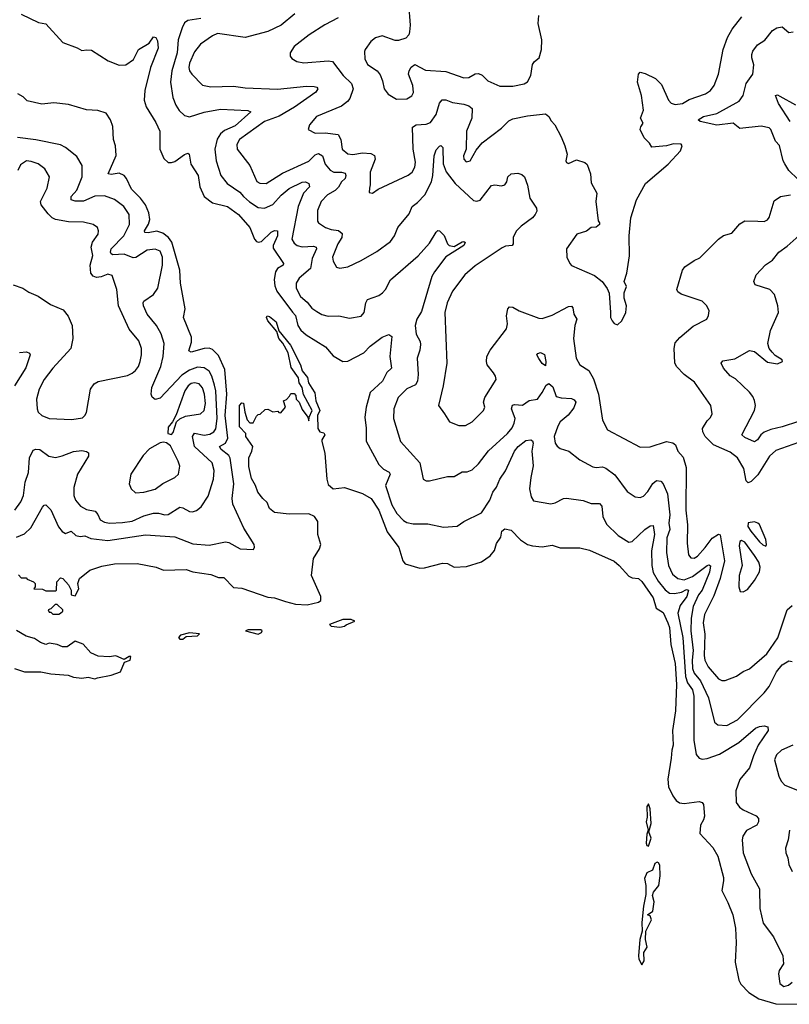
# Model space of a CAD drawing. Extents: x 1493970 to 1595317, y 729910 to 844791.
# Tile 6 of 256: x 1512785 to 1517498, y 764258 to 770288. Entities that reach past the tile are written whole.
import ezdxf

# ---------------------------------------------------------------- set-up
doc = ezdxf.new("R2010")
doc.units = 0

msp = doc.modelspace()

# ---------------------------------------------------------------- linework, layer by layer
at = {"layer": '0CON10XD'}
for points in [[(1515166.7, 770385), (1515175.6, 770255), (1515172, 770215), (1515168, 770195), (1515150, 770175), (1515105, 770160.8), (1515085, 770160), (1515005, 770188.6), (1514965, 770177.5), (1514936.2, 770155), (1514900, 770105), (1514895.8, 770094.2), (1514899.1, 770049.1), (1514915, 770014.2), (1514975, 769976), (1514991.7, 769951.7), (1515007.5, 769915), (1515018, 769865), (1515041.7, 769831.7), (1515092.1, 769802.1)], [(1512795, 770322.9), (1512900.8, 770270.8), (1512945, 770263.1), (1513049.3, 770149.3), (1513136.6, 770116.6), (1513165, 770098.8), (1513195.9, 770104.1), (1513225, 770100.8), (1513326.7, 770036.7), (1513395, 770010), (1513435, 770011.1), (1513481.4, 770045), (1513512.9, 770105), (1513577.5, 770145), (1513605, 770182.5), (1513619.3, 770179.3), (1513628.3, 770158.3), (1513634.2, 770115), (1513585.7, 769995), (1513552, 769855), (1513548, 769795), (1513559.4, 769755), (1513619.8, 769659.8), (1513642.9, 769605), (1513644.4, 769495.6)], [(1513895, 770296.6), (1513815, 770283.5), (1513795, 770268.6), (1513779.5, 770239.5), (1513755.3, 770165), (1513748.7, 770085), (1513716.3, 769975), (1513708.7, 769905), (1513722.9, 769812.9), (1513741.5, 769765), (1513762.2, 769732.2), (1513795, 769702.2), (1513825, 769692.7), (1513915, 769722.8), (1514015, 769739.6), (1514181.7, 769731.7), (1514200, 769725), (1514105, 769638.4), (1514040.4, 769609.6), (1514015, 769590.4), (1513994, 769556), (1513979.7, 769495), (1513988.9, 769425), (1514016.9, 769335), (1514055, 769284.6), (1514132.7, 769232.7), (1514155.4, 769205), (1514191.9, 769171.9), (1514245, 769137.5), (1514285, 769134.6), (1514335, 769157.2), (1514385.8, 769214.2), (1514435.5, 769255), (1514515, 769292.5), (1514535.4, 769295.4), (1514556.2, 769285), (1514560, 769265), (1514523.9, 769226.1), (1514490, 769145), (1514450.7, 768945), (1514465, 768918.9), (1514485, 768905.4), (1514515, 768898.2), (1514585, 768900.9), (1514600.6, 768895), (1514603.1, 768885), (1514576.2, 768825), (1514566.5, 768765), (1514496.8, 768705), (1514478.9, 768675), (1514478.5, 768645), (1514505, 768592.5), (1514545, 768558.2), (1514575, 768522.5), (1514605, 768500.5), (1514635, 768483.6), (1514675, 768471.8), (1514740, 768475), (1514805, 768459.4), (1514876.8, 768473.2), (1514894.3, 768495.7), (1514904.3, 768555), (1514914.2, 768575), (1514985, 768599.5), (1515006.9, 768615), (1515025.5, 768635), (1515055.5, 768695), (1515225, 768841.9), (1515295, 768920.6), (1515335, 768986.7), (1515345, 768996.7), (1515355, 768996.2), (1515385, 768966.2), (1515404.3, 768915), (1515414.6, 768904.6), (1515445, 768900), (1515495, 768928.6), (1515505, 768930), (1515513, 768923), (1515504, 768905), (1515394.3, 768835.7), (1515326.2, 768745), (1515309.6, 768715), (1515245, 768502), (1515216.9, 768455), (1515207.5, 768415), (1515213, 768363), (1515236.6, 768316.6), (1515239.1, 768299.1), (1515235.7, 768264.3), (1515218.9, 768215), (1515225.3, 768115), (1515220.6, 768075), (1515208.6, 768051.4), (1515155, 768028.5), (1515103.1, 767975), (1515075.6, 767905), (1515074.6, 767845), (1515116.7, 767705), (1515235.7, 767575), (1515256.7, 767475), (1515275, 767463.8), (1515294, 767464), (1515405, 767490), (1515445, 767490), (1515495, 767518.6), (1515525, 767518.6), (1515555, 767531.4), (1515595, 767568.6), (1515655, 767647.8), (1515772.1, 767755), (1515800.7, 767789.3)], [(1514470.6, 770325), (1514386.4, 770255), (1514305, 770217.1), (1514165, 770179.6), (1513996.9, 770203.1), (1513965, 770190), (1513892.4, 770137.6), (1513855, 770090.6), (1513825, 770022), (1513820.9, 769995), (1513825.4, 769975.4), (1513839.4, 769955), (1513905, 769888.1), (1513955, 769878.1), (1514095, 769881.5), (1514165, 769870.4), (1514363.1, 769863.1), (1514541.7, 769881.7), (1514588.7, 769878.7), (1514604.2, 769874.2), (1514611.2, 769865), (1514598.6, 769845), (1514467.7, 769752.3), (1514375, 769697.1), (1514285, 769664.1), (1514131.5, 769555), (1514115.4, 769525), (1514116.5, 769495), (1514193.6, 769395), (1514238.3, 769298.3), (1514255, 769287.8), (1514295, 769285.6), (1514395, 769348.8), (1514555, 769421.7), (1514595, 769460), (1514615, 769469.7), (1514638.9, 769455), (1514655, 769402.9), (1514686, 769366), (1514708.8, 769355), (1514755, 769354.7), (1514778.1, 769348.1), (1514783.2, 769335), (1514778.2, 769315), (1514755.3, 769295), (1514737, 769263), (1514716.8, 769243.2), (1514670, 769215), (1514630.6, 769175), (1514609.8, 769120.2), (1514608.8, 769055), (1514615, 769044.5), (1514657.5, 769015), (1514692.5, 769002.5), (1514736.7, 768996.7), (1514759.4, 768979.4), (1514758.2, 768955), (1514733.2, 768915), (1514701.2, 768835), (1514705, 768808.8), (1514725, 768773.3), (1514745, 768766), (1514794.2, 768775.8), (1514876.4, 768813.6), (1514971.7, 768868.3), (1515055, 768929.2), (1515081.1, 768965), (1515101.4, 769015), (1515170.2, 769099.8), (1515188.9, 769145), (1515221.7, 769168.3), (1515265.4, 769215), (1515307.3, 769295), (1515315.2, 769335), (1515322.3, 769455), (1515335, 769492), (1515355, 769514.4), (1515365, 769517.1), (1515377.1, 769505), (1515379.3, 769405), (1515397.3, 769357.3), (1515452.2, 769285), (1515565, 769181.4), (1515585, 769177.5), (1515605, 769184), (1515675, 769272), (1515695, 769276), (1515735, 769270.8), (1515755, 769278), (1515768.6, 769295), (1515775, 769326.7), (1515795, 769344), (1515835, 769348.8), (1515861.1, 769341.1), (1515875.4, 769325.4), (1515894.6, 769274.6), (1515910, 769195), (1515950.8, 769135), (1515951.2, 769115), (1515942.5, 769095), (1515925.7, 769075), (1515855, 769024.5), (1515825, 768993.1), (1515807.1, 768955), (1515806.9, 768915), (1515801.2, 768905), (1515759.4, 768900.6), (1515739.1, 768890.9), (1515575, 768781.9), (1515510.6, 768725), (1515435.6, 768625), (1515403.8, 768555), (1515389.2, 768495), (1515400.5, 768185), (1515378.9, 768045), (1515350, 767925), (1515386.2, 767875), (1515417.5, 767825), (1515473.6, 767803.6), (1515515, 767803.1), (1515555.4, 767824.6), (1515625.8, 767895), (1515632.5, 767915), (1515625.8, 767945.8), (1515633.3, 767975), (1515702.5, 768085), (1515699.2, 768105), (1515687.1, 768125), (1515648.1, 768175), (1515643.3, 768195), (1515646.5, 768225), (1515665.4, 768264.6), (1515766.7, 768395), (1515772.5, 768425), (1515766.5, 768475), (1515775, 768516.7), (1515785, 768529.4), (1515805, 768527.8), (1515843.8, 768505), (1515965, 768459.4), (1515985, 768457.8), (1516045, 768477.8), (1516145, 768532.3), (1516165, 768533.1), (1516173, 768523), (1516178.9, 768485), (1516196.6, 768455), (1516184.6, 768415), (1516177.3, 768335), (1516193.3, 768215)], [(1514735, 770300), (1514652.8, 770257.2), (1514558, 770195), (1514466.6, 770123.4), (1514442.5, 770085), (1514442.5, 770065), (1514450.7, 770050.7), (1514482.7, 770032.7), (1514524.5, 770024.5), (1514675, 770036.9), (1514701.5, 770031.5), (1514766.4, 769946.4), (1514817.5, 769897.5), (1514827.5, 769865), (1514807.7, 769805), (1514792.7, 769787.3), (1514755, 769759.5), (1514602.5, 769695), (1514560, 769645), (1514552.5, 769615), (1514595, 769594.4), (1514655, 769595.5), (1514734.7, 769584.7), (1514751.8, 769555), (1514759.5, 769495), (1514795, 769466.7), (1514825, 769462.1), (1514885, 769473.8), (1514935, 769468.3), (1514957.4, 769457.4), (1514962.7, 769435), (1514932.2, 769355), (1514932.3, 769277.7), (1514927, 769257), (1514925, 769230), (1514945, 769226.7), (1514979.7, 769250.3), (1515165, 769335.7), (1515188.6, 769355), (1515205.3, 769384.7), (1515208.2, 769415), (1515193.9, 769495), (1515190, 769630), (1515213.3, 769645), (1515275, 769648.2), (1515300.2, 769659.8), (1515335, 769708), (1515355, 769776.2), (1515372.4, 769797.6), (1515395, 769797.8), (1515435, 769781.4), (1515505, 769771.9), (1515535, 769760.6), (1515555.7, 769745), (1515553.5, 769685), (1515521.5, 769605), (1515520, 769495), (1515503.5, 769455), (1515505.7, 769435), (1515518.9, 769418.9), (1515544.2, 769425), (1515580.2, 769489.8), (1515616.4, 769533.6), (1515735, 769624.3), (1515780.8, 769669.2), (1515805, 769681.2), (1515895, 769699.7), (1516005, 769712.5), (1516025, 769695.8), (1516039.5, 769669.5), (1516062.7, 769645), (1516100.7, 769570.7), (1516124.2, 769515), (1516136.7, 769465), (1516130, 769425), (1516133.8, 769413.8), (1516145, 769407.5), (1516195, 769430), (1516245, 769413.3), (1516260.7, 769400.7), (1516280, 769345), (1516285, 769290), (1516318.8, 769225), (1516314, 769175), (1516326.7, 769056.7), (1516336.2, 769045), (1516336.4, 769033.6), (1516315, 769017.5), (1516285, 769016.7), (1516255.9, 768994.1), (1516196.1, 768973.9), (1516133.3, 768885), (1516136.2, 768835), (1516153.3, 768795), (1516165, 768783.3), (1516305, 768722), (1516351.2, 768685), (1516382.7, 768642.7), (1516394.2, 768614.2), (1516402.5, 768495), (1516404, 768465), (1516414.1, 768444.1), (1516425, 768427.5), (1516445, 768420), (1516472.5, 768445), (1516496.2, 768495), (1516500.8, 768535), (1516486.4, 768583.6), (1516486.7, 768615), (1516500, 768655), (1516487.5, 768685), (1516503.8, 768735), (1516518.8, 768841.2), (1516517.5, 768965), (1516528, 769075), (1516562, 769185), (1516616.7, 769285), (1516756.4, 769403.6), (1516832.5, 769485), (1516842.5, 769515), (1516835, 769526.7), (1516788.3, 769528.3), (1516745, 769515.5), (1516657.1, 769507.1), (1516642, 769532), (1516608.2, 769565), (1516585.6, 769615), (1516588.1, 769631.9), (1516602.5, 769655), (1516586.7, 769685), (1516605.9, 769735), (1516592.3, 769825), (1516569.3, 769905), (1516574.2, 769955.8), (1516585, 769966.2), (1516615, 769959.4), (1516677.6, 769927.6), (1516715, 769890.8), (1516758.5, 769795), (1516775, 769777.5), (1516798.6, 769768.6), (1516843.8, 769775), (1516885, 769799.1), (1516985, 769834.4), (1517015, 769854), (1517038.6, 769885), (1517064.4, 769955), (1517093.2, 770105), (1517120.1, 770179.9), (1517148.8, 770231.2), (1517207.5, 770305)], [(1515092.1, 769802.1), (1515155, 769804.4), (1515187.2, 769822.8), (1515196.5, 769843.5), (1515191.9, 769885), (1515167.1, 769955), (1515170, 769975), (1515182.4, 769997.6), (1515205, 770013.8), (1515269.3, 769979.3), (1515395, 769971.2), (1515505, 769932.7), (1515535, 769933.8), (1515575, 769957.8), (1515595, 769958.9), (1515617.7, 769947.7), (1515652, 769915), (1515725, 769881.4), (1515805, 769881.4), (1515874.5, 769895.5), (1515895, 769907.1), (1515914.2, 769945.8), (1515925, 770013.3), (1515937.3, 770032.7), (1515965.8, 770055), (1515980, 770105), (1515981.9, 770165), (1515960.8, 770265), (1515963.3, 770315)], [(1517551.1, 769311.1), (1517494.4, 769365), (1517470.6, 769405), (1517460.6, 769425), (1517438.3, 769518.3), (1517413.8, 769543.8), (1517385, 769616.7), (1517375, 769626.2), (1517325, 769636.9), (1517195, 769621.1), (1517154.7, 769654.7), (1517055, 769642.3), (1516952.5, 769665), (1516940, 769675), (1516973.3, 769695), (1517055, 769714.2), (1517190.4, 769789.6), (1517215.9, 769825), (1517232.8, 769897.2), (1517273.6, 769955), (1517281.7, 770011.7), (1517267.5, 770055), (1517268, 770075), (1517275, 770096.7), (1517302.5, 770135), (1517347.8, 770162.2), (1517395, 770223.1), (1517420.6, 770239.4), (1517453.8, 770243.8), (1517495, 770210), (1517521.2, 770215)], [(1512765, 767119.6), (1512815, 767140.4), (1512853.9, 767176.1), (1512925, 767303.8), (1512935, 767316), (1512945, 767318), (1512975, 767285.8), (1513022.8, 767182.8), (1513045, 767152.9), (1513065, 767142.5), (1513100, 767155), (1513128.9, 767128.9), (1513155, 767122.3), (1513185, 767127.2), (1513221.2, 767111.2), (1513325, 767098.1), (1513555, 767132.7), (1513735, 767120.9), (1513845, 767079.2), (1513945, 767069.5), (1514045, 767091.1), (1514065, 767086.9), (1514135, 767047.5), (1514216.7, 767043.3), (1514223, 767057), (1514221.2, 767075), (1514157.9, 767175), (1514090.7, 767320.7), (1514086.7, 767356.7), (1514096.5, 767445), (1514073.1, 767603.1), (1514065, 767619.6), (1514019.7, 767655), (1514009.1, 767675), (1514045, 767695.3), (1514059.5, 767725), (1514042.9, 767865), (1514054.6, 767994.6), (1514041.9, 768145), (1514001.9, 768231.9), (1513965, 768269.1), (1513945, 768276), (1513915, 768273.6), (1513835, 768252.1), (1513820.8, 768260.8), (1513836.6, 768313.4), (1513837.1, 768345), (1513788.1, 768465), (1513797.9, 768517.9), (1513770.7, 768675), (1513765.3, 768755), (1513716.9, 768925), (1513697.5, 768955), (1513661.8, 768981.8), (1513625, 768993.5), (1513572.3, 768982.3), (1513551.9, 768985), (1513548.8, 768995), (1513573.4, 769036.6), (1513582.6, 769065), (1513576.8, 769105), (1513554.8, 769155), (1513526, 769196), (1513470.6, 769250.6), (1513440, 769315), (1513425, 769333.5), (1513395, 769347.7), (1513345, 769340.5), (1513326.7, 769345), (1513376.9, 769456.9), (1513371.8, 769515), (1513359.6, 769555), (1513354.6, 769635), (1513342.1, 769675), (1513315, 769716.2), (1513263, 769733), (1513195, 769735.8), (1513085, 769768.5), (1512995, 769780), (1512921.7, 769771.7), (1512831.2, 769791.2), (1512806.4, 769816.4), (1512773.3, 769835)], [(1517504, 769665), (1517430.8, 769775), (1517414.3, 769825), (1517425, 769828.6), (1517440.8, 769820.8), (1517535, 769766.9)], [(1512754.6, 767285.4), (1512793.1, 767335), (1512808.2, 767375), (1512819.2, 767455), (1512838.6, 767515), (1512845.8, 767605), (1512868.5, 767651.5), (1512885, 767657.9), (1512908.8, 767655), (1512964.2, 767615), (1513005, 767607.7), (1513045, 767616.7), (1513115, 767644.4), (1513165, 767650), (1513194.2, 767644.2), (1513206.2, 767635), (1513206, 767615), (1513138.5, 767505), (1513117.1, 767422.9), (1513116.9, 767375), (1513127.1, 767345), (1513158.5, 767308.5), (1513195, 767289.5), (1513247.6, 767277.6), (1513263, 767257), (1513278.9, 767225), (1513305, 767210), (1513335, 767204.7), (1513415, 767209.7), (1513475, 767217.6), (1513545, 767250), (1513605, 767265.9), (1513635, 767266.1), (1513675, 767255.4), (1513695, 767258.8), (1513765, 767302.7), (1513785, 767298.8), (1513825, 767276.7), (1513844.2, 767274.2), (1513867.6, 767282.4), (1513897.5, 767305), (1513939.1, 767370.9), (1513971.8, 767475), (1513976.6, 767526.6), (1513963.6, 767575), (1513856.2, 767675), (1513843.9, 767736.1), (1513855, 767756), (1513915, 767744.4), (1513950.6, 767749.4), (1513975, 767763.2), (1513987.2, 767782.8), (1513994.8, 767845), (1513986.5, 768015), (1513979, 768051), (1513961.9, 768105), (1513944.7, 768135), (1513915, 768156.4), (1513875, 768159.8), (1513825, 768141.6), (1513778.2, 768111.8), (1513645, 767970.9), (1513615, 767962), (1513596.7, 767976.7), (1513590.6, 767995), (1513594.6, 768035), (1513649.6, 768165), (1513663.3, 768225), (1513670, 768305), (1513652, 768365), (1513622.5, 768415), (1513565.4, 768485), (1513543.1, 768535), (1513541.1, 768555), (1513546, 768565), (1513605.6, 768605), (1513630.9, 768645), (1513660.2, 768785), (1513659.4, 768835), (1513645, 768870), (1513615, 768883.6), (1513565, 768876.9), (1513497.4, 768832.6), (1513479.4, 768829.4), (1513425, 768852.7), (1513355, 768849.1), (1513345, 768854.4), (1513341.1, 768865), (1513345.4, 768885), (1513423.6, 768965), (1513457.6, 769035), (1513455.4, 769095), (1513422.1, 769145), (1513365, 769186.2), (1513305, 769209.1), (1513245, 769206.7), (1513175, 769177.6), (1513125, 769178), (1513101.4, 769185), (1513100.8, 769205), (1513136.1, 769243.9), (1513168.2, 769325), (1513167.5, 769395), (1513135, 769450.8), (1513066, 769505), (1513035, 769521.1), (1512883.6, 769553.6), (1512772.6, 769567.4)], [(1513644.4, 769495.6), (1513668.3, 769438.3), (1513695, 769414.3), (1513715, 769412.9), (1513735, 769420), (1513795, 769463.8), (1513815, 769470), (1513823.9, 769463.9), (1513833.6, 769403.6), (1513877.3, 769335), (1513888.9, 769265), (1513914.5, 769205), (1513965, 769167.5), (1514056.9, 769145), (1514125, 769094.7), (1514195.3, 769015), (1514223.2, 768945), (1514235, 768930.3), (1514245, 768925.3), (1514265, 768930.6), (1514325, 768986.7), (1514346.5, 768996.5), (1514364.4, 768994.4), (1514364.6, 768964.6), (1514338.2, 768905), (1514338.2, 768888.2), (1514401.5, 768795), (1514398.5, 768785), (1514364.8, 768765.2), (1514350.8, 768745), (1514343.6, 768696.4), (1514347.7, 768657.7), (1514360.3, 768625), (1514455, 768496.4), (1514475, 768477.1), (1514488.2, 768415), (1514506, 768386), (1514539.1, 768359.1), (1514658, 768285), (1514705, 768230), (1514765, 768195.8), (1514795, 768197.1), (1514892.4, 768247.6), (1514931.3, 768288.7), (1515005, 768344.2), (1515045, 768361.2), (1515065, 768347.5), (1515052.5, 768225), (1515061.4, 768155), (1515033.3, 768126.7), (1515006.2, 768075), (1514931.5, 768005), (1514907.3, 767915), (1514899.6, 767855), (1514907.2, 767787.2), (1514906.6, 767706.6), (1514984.4, 767565), (1515012.9, 767535), (1515046.8, 767516.8), (1515054.3, 767505), (1515026.2, 767435), (1515065, 767316.7), (1515095, 767264.5), (1515135, 767220.9), (1515155, 767208.2), (1515195, 767200.9), (1515285, 767201.1), (1515379.7, 767179.7), (1515465, 767187.1), (1515505, 767215.8), (1515612.2, 767267.8), (1515664.5, 767345), (1515681.8, 767395), (1515704.5, 767425), (1515725.5, 767475), (1515760, 767525), (1515815, 767645.7), (1515838.1, 767675), (1515885, 767710.8), (1515915, 767716), (1515925, 767708.8), (1515928.8, 767695), (1515922.3, 767645), (1515929.1, 767555), (1515914.6, 767484.6), (1515907.5, 767415), (1515916.8, 767366.8), (1515932.4, 767342.4), (1516037, 767323), (1516065, 767328.6), (1516115, 767355.7), (1516132.7, 767357.3), (1516235, 767344.4), (1516285.5, 767325.5), (1516335, 767325.6), (1516349.2, 767309.2), (1516355.5, 767245), (1516377.8, 767197.8), (1516450.1, 767130.1), (1516515, 767088.5), (1516535, 767091.8), (1516613.1, 767166.9), (1516645, 767187.8), (1516665, 767190.8), (1516671.9, 767135), (1516653.9, 767035), (1516655.2, 766945), (1516665, 766902.9), (1516695, 766849.3), (1516737.1, 766797.1), (1516765, 766776.2), (1516795, 766773.2), (1516838.1, 766781.9), (1516867.9, 766797.9), (1516881.2, 766795), (1516870, 766755), (1516829.5, 766700.5), (1516816.2, 766653.8), (1516846.2, 766505), (1516863.1, 766265), (1516875, 766227.3), (1516904.8, 766185), (1516913.9, 766145), (1516912.4, 765875), (1516927.5, 765787.5), (1516945, 765765.7), (1516965, 765760), (1516995, 765763.6), (1517070.7, 765789.3), (1517188.8, 765861.2), (1517291.6, 765948.4), (1517315, 765959.6), (1517343.5, 765963.5), (1517366.6, 765956.6), (1517368.1, 765935), (1517307.5, 765845), (1517279.6, 765779.6), (1517253.7, 765706.3), (1517195.4, 765635), (1517169.6, 765565), (1517173.5, 765495), (1517192.5, 765465), (1517215, 765448.8), (1517295, 765412.9), (1517308.9, 765395), (1517308.5, 765375), (1517298.2, 765355), (1517235, 765322.2), (1517212.7, 765287.3), (1517209.1, 765265), (1517215.4, 765185), (1517265, 765058), (1517315.5, 764965), (1517317.5, 764845), (1517336.9, 764755), (1517402.1, 764672.1), (1517458, 764555), (1517462.5, 764505), (1517436, 764465), (1517431.4, 764445), (1517440, 764385), (1517465, 764367.5), (1517493.3, 764375), (1517515.4, 764394.6)], [(1512745, 768664.3), (1512805, 768644.2), (1512840.5, 768620.5), (1512898, 768595), (1512973.3, 768545), (1513051.7, 768511.7), (1513082.6, 768472.6), (1513107.5, 768415), (1513111.5, 768335), (1513099.4, 768275), (1512987.5, 768155), (1512935, 768084.3), (1512904.7, 768025.3), (1512889.1, 767965), (1512891.9, 767905), (1512899.2, 767885), (1512921.2, 767865), (1512965.5, 767845.5), (1513105, 767839.2), (1513169.7, 767850.3), (1513185, 767863.3), (1513195, 767882.5), (1513218.9, 768025), (1513241.4, 768058.6), (1513265, 768072.5), (1513445, 768110), (1513475, 768123.1), (1513495, 768140), (1513513.3, 768165), (1513524, 768196), (1513532.1, 768235), (1513531.8, 768275), (1513515, 768322), (1513455, 768394), (1513390.9, 768535), (1513380, 768635), (1513352.2, 768722.2), (1513325, 768730.4), (1513285, 768713.1), (1513255, 768710.4), (1513235, 768717.8), (1513221.2, 768735), (1513217.8, 768785), (1513233.9, 768845), (1513222.3, 768895), (1513230.4, 768925), (1513265.5, 768975), (1513268.6, 768995), (1513261.2, 769015), (1513234.4, 769034.4), (1513175, 769049.2), (1513085, 769050), (1513005, 769064.7), (1512984.4, 769075), (1512959.2, 769099.2), (1512917.3, 769155), (1512913.1, 769175), (1512953, 769257), (1512968.5, 769325), (1512938.9, 769375), (1512899.2, 769405), (1512855, 769420.4), (1512826.5, 769423.5), (1512790.5, 769399.5), (1512773.9, 769365)], [(1517555, 767699.6), (1517415, 767649.6), (1517376.4, 767615), (1517305, 767501.8), (1517265, 767459.1), (1517245, 767452.5), (1517234.6, 767465), (1517219.7, 767539.7), (1517181.5, 767605), (1517135, 767640), (1517034.2, 767685), (1516983.1, 767735), (1516968.1, 767765), (1516966.7, 767785), (1516995, 767830.8), (1517015, 767851.2), (1517025.7, 767875), (1517018.1, 767925), (1516918.2, 768068.2), (1516854.3, 768115), (1516808.1, 768165), (1516797.5, 768187.5), (1516792.2, 768275), (1516799.8, 768310.2), (1516827.6, 768342.4), (1516908.9, 768411.1), (1516993.3, 768455), (1517004.1, 768475.9), (1517007.5, 768505), (1516992.5, 768535), (1516965, 768564.3), (1516835, 768606.9), (1516815, 768620.8), (1516810, 768635), (1516844.2, 768755), (1516858.8, 768775), (1516915.6, 768814.4), (1516950.3, 768829.7), (1517063.8, 768945), (1517095, 768965.7), (1517145, 768982), (1517195, 769038), (1517215, 769051.2), (1517226.1, 769056.1), (1517306.1, 769053.9), (1517345, 769052), (1517365, 769063.3), (1517373.9, 769076.1), (1517405, 769180), (1517444.2, 769205.8), (1517505, 769215.6)], [(1517555, 767827.5), (1517454.3, 767795.7), (1517385, 767778.7), (1517345, 767762), (1517323.9, 767746.1), (1517303.8, 767715), (1517285, 767703.8), (1517225, 767730.4), (1517206.9, 767745), (1517284.7, 767895), (1517290.4, 767925), (1517285.3, 767955.3), (1517275, 767981.4), (1517255, 768008.1), (1517169.3, 768089.3), (1517135, 768108.1), (1517095.5, 768155), (1517081.4, 768185), (1517091.1, 768198.9), (1517165, 768211.9), (1517255, 768262.5), (1517285.5, 768255.5), (1517365, 768191.2), (1517425, 768181.5), (1517456.2, 768195), (1517453.3, 768205), (1517411.8, 768231.8), (1517392.2, 768252.2), (1517375.5, 768275.5), (1517365.6, 768305), (1517382.2, 768385), (1517430.9, 768495), (1517427.7, 768535), (1517408.1, 768605), (1517378, 768635), (1517288, 768665), (1517281.4, 768685), (1517296, 768725), (1517352.8, 768787.2), (1517395, 768816), (1517434.7, 768865.3), (1517485, 768900.4), (1517576.9, 768983.1)], [(1512778.3, 766888.3), (1512795, 766870), (1512825, 766870), (1512831.7, 766861.7), (1512870, 766845), (1512880, 766835), (1512880, 766815), (1512871.7, 766801.7), (1512925, 766800), (1512945, 766790), (1513005, 766790), (1513010, 766795), (1513012.5, 766845), (1513035, 766870), (1513050, 766865), (1513085, 766827.5), (1513101.2, 766795), (1513100, 766765), (1513125, 766760), (1513146.4, 766803.6), (1513142, 766835), (1513151.2, 766865), (1513215, 766917.5), (1513287.7, 766942.3), (1513365, 766956), (1513505, 766958.8), (1513620, 766935), (1513665, 766916.7), (1513805, 766921.2), (1513845.8, 766905.8), (1513955, 766890), (1514001.7, 766871.7), (1514035, 766871.2), (1514095, 766810), (1514145, 766807.1), (1514305, 766752.5), (1514345, 766747.5), (1514413.8, 766725), (1514475, 766708.7), (1514545, 766704.6), (1514615, 766720), (1514629.6, 766730.4), (1514628.4, 766755), (1514571.2, 766885), (1514585, 766988.1), (1514621.7, 767048.3), (1514629.7, 767075), (1514611.2, 767135), (1514610, 767215), (1514591.4, 767245), (1514555, 767262.7), (1514435, 767259.5), (1514345, 767270.8), (1514314.2, 767294.2), (1514300.5, 767330.5), (1514273.3, 767355), (1514243.8, 767395), (1514230, 767435), (1514205, 767477.5), (1514188.3, 767551.7), (1514188.8, 767605), (1514206.7, 767645), (1514212.5, 767675), (1514170, 767735), (1514170, 767755), (1514132, 767795), (1514132, 767925), (1514145, 767942.5), (1514155, 767940), (1514163.3, 767885), (1514178.3, 767838.3), (1514195, 767820), (1514215, 767820), (1514235, 767860), (1514245, 767870), (1514258.3, 767871.7), (1514288.3, 767901.7), (1514305, 767902.5), (1514335, 767887.5), (1514365, 767890), (1514371.7, 767881.7), (1514385, 767880), (1514412.5, 767915), (1514400, 767955), (1514418.3, 767961.7), (1514438.3, 767981.7), (1514445, 768000), (1514465, 768000), (1514477, 767987), (1514477.5, 767965), (1514497.5, 767945), (1514515, 767900), (1514550, 767855), (1514555, 767832.5), (1514557.5, 767855), (1514577.1, 767895), (1514522.9, 767992.9), (1514514.2, 768035), (1514495.6, 768065), (1514492.5, 768095), (1514448.3, 768158.3), (1514428.5, 768248.5), (1514397.1, 768307.1), (1514371.8, 768335), (1514359.1, 768379.1), (1514304.5, 768445), (1514295.8, 768465), (1514300, 768475), (1514315, 768470.6), (1514355, 768438.1), (1514372.7, 768382.7), (1514443.8, 768295), (1514505.7, 768175), (1514515, 768138), (1514547.6, 768097.6), (1514554.7, 768064.7), (1514575, 768032.5)], [(1512785, 768250), (1512827.5, 768255), (1512845, 768246), (1512850, 768235), (1512823.6, 768156.4), (1512753.2, 768046.8)], [(1516005, 768167.5), (1515985, 768182.5), (1515963.9, 768213.9), (1515952.5, 768235), (1515957.5, 768245), (1515975, 768249.2), (1515998.3, 768238.3), (1516008, 768195), (1516005, 768167.5)], [(1516193.3, 768215), (1516214.6, 768174.6), (1516270.2, 768140.2), (1516298.5, 768088.5), (1516330.4, 767995), (1516353.1, 767835), (1516385.5, 767775.5), (1516585, 767670), (1516645, 767672.9), (1516745, 767705.5), (1516785, 767697.8), (1516801.4, 767685), (1516816.3, 767646.3), (1516848.9, 767608.9), (1516865.5, 767545), (1516865.3, 767285), (1516874, 767195), (1516873, 767083), (1516881.4, 767011.4), (1516895, 766991.9), (1516915, 766990.9), (1516935, 767002.7), (1516983.4, 767055), (1517025, 767113.6), (1517065, 767137.1), (1517073.6, 767133.6), (1517101.2, 766975), (1517073.8, 766866.2), (1517035, 766760.6), (1516978.1, 766645), (1516969.8, 766595), (1516980.5, 766525), (1516976.4, 766395), (1516980.8, 766365), (1517001.2, 766325), (1517065, 766252.2), (1517085, 766242.2), (1517105, 766241.4), (1517175, 766267.1), (1517215, 766295.6), (1517255, 766313.1), (1517360.5, 766405), (1517426.7, 766503.3), (1517484.4, 766675), (1517515, 766700)], [(1513715, 767747.5), (1513725, 767760), (1513746.2, 767825), (1513765.5, 767844.5), (1513800, 767860), (1513893.3, 767875), (1513915, 767894), (1513922.3, 767937.7), (1513917.3, 767995), (1513905, 768034.4), (1513885, 768057.2), (1513855, 768065.2), (1513835, 768059.7), (1513816.7, 768045), (1513796.5, 768015), (1513742.5, 767867.5), (1513720, 767825), (1513693.8, 767793.8), (1513692.5, 767755), (1513715, 767747.5)], [(1515800.7, 767789.3), (1515813.6, 767816.4), (1515818.4, 767845), (1515796.9, 767905), (1515803.2, 767926.8), (1515815, 767931.1), (1515865, 767927.9), (1515905, 767956.7), (1515955, 767964.6), (1515985.6, 768005), (1516009.3, 768050.7), (1516025, 768060), (1516049.2, 768039.2), (1516071.2, 767981.2), (1516101.8, 767971.8), (1516165, 767969.2), (1516180.3, 767960.3), (1516190.4, 767945), (1516178.7, 767911.3), (1516143.7, 767866.3), (1516095.6, 767825), (1516080.8, 767799.2), (1516058.9, 767735), (1516064.4, 767695), (1516076.4, 767676.4), (1516095, 767662.9), (1516148, 767645), (1516215, 767593.1), (1516295, 767550.6), (1516315, 767545.6), (1516355, 767550), (1516375, 767542.2), (1516430.1, 767500.1), (1516505, 767398), (1516555, 767366), (1516585, 767362), (1516605, 767370), (1516631.7, 767398.3), (1516662.8, 767447.2), (1516685, 767466.7), (1516711.7, 767461.7), (1516725, 767446), (1516752.4, 767385), (1516766.4, 767255), (1516761, 767205), (1516765.6, 767165.6), (1516747.7, 767115), (1516745.9, 767025), (1516759.2, 766945), (1516782.9, 766892.9), (1516815.6, 766865), (1516855, 766857.8), (1516905, 766878.8), (1516995, 766946.3), (1517005, 766950.4), (1517014.5, 766944.5), (1517009.2, 766905), (1516965, 766795.4), (1516941.7, 766765), (1516909.1, 766695), (1516897.3, 766622.7), (1516895.8, 766545), (1516910.2, 766425), (1516903.5, 766365), (1516905.7, 766315), (1516915.4, 766285.4), (1516955, 766239.3), (1517003.2, 766135), (1517040, 765985), (1517059.8, 765969.8), (1517115, 765965.5), (1517180.1, 765999.9), (1517345, 766166.2), (1517373.6, 766205), (1517420, 766295), (1517455, 766337.2), (1517495, 766360.8), (1517515, 766357.5)], [(1514575, 768032.5), (1514593.1, 768003.1), (1514599.1, 767955), (1514623.5, 767895), (1514608.7, 767865), (1514611.1, 767785), (1514623.8, 767765), (1514648.1, 767758.1), (1514653.8, 767745), (1514636, 767715), (1514636, 767705), (1514654.5, 767634.5), (1514666, 767474), (1514675, 767441.5), (1514705, 767416), (1514775, 767423.3), (1514885, 767386.2), (1514937.5, 767355), (1514985, 767283.8), (1515035, 767150.8), (1515106.7, 767055), (1515130.6, 766975), (1515145, 766955.8), (1515235, 766929.5), (1515265, 766930.5), (1515375, 766960.5), (1515405, 766956.8), (1515445, 766935.6), (1515520.8, 766939.2), (1515612.6, 766967.4), (1515665.5, 767004.5), (1515692.4, 767037.6), (1515705, 767080), (1515730.9, 767119.1), (1515738.1, 767155), (1515755, 767170.8), (1515795, 767161.2), (1515852.1, 767102.1), (1515894.6, 767074.6), (1515925, 767065.6), (1515985, 767060.6), (1516045, 767069.4), (1516095, 767054.3), (1516215, 767054), (1516275, 767038.9), (1516425, 766971.1), (1516456.9, 766945), (1516515, 766879.2), (1516535, 766870), (1516575, 766866.2), (1516595, 766847.9), (1516665, 766748), (1516681.9, 766685), (1516725, 766657.1), (1516755, 766594.2), (1516764.1, 766565), (1516772.2, 766462.2), (1516799.3, 766345), (1516806.8, 766216.8), (1516800.4, 766055), (1516782, 765935), (1516787.3, 765845), (1516778.1, 765815), (1516775.5, 765765), (1516753.6, 765636.4), (1516759.1, 765589.1), (1516785, 765534), (1516805.6, 765505.6), (1516825, 765491.4), (1516855, 765487.1), (1516945, 765500.8), (1516964.2, 765494.2), (1516972.7, 765482.7), (1516978.8, 765411.2), (1516972.7, 765387.3), (1516953.8, 765355), (1516950, 765305), (1517029.1, 765219.1), (1517060.6, 765165), (1517094, 765035), (1517095.8, 765014.2), (1517084, 764955), (1517122.4, 764882.4), (1517152.5, 764805), (1517167.8, 764725), (1517172.3, 764635), (1517166.4, 764516.4), (1517188.4, 764405), (1517202, 764382), (1517250.4, 764330.4), (1517311.8, 764291.7), (1517415, 764261.2), (1517562, 764258)], [(1513495, 767391.2), (1513545, 767394), (1513615, 767413.1), (1513661.4, 767448.6), (1513735, 767484), (1513757.1, 767505), (1513765.6, 767554.4), (1513755.6, 767585), (1513708.8, 767678.8), (1513685, 767696.7), (1513665, 767701.2), (1513645, 767696), (1513580.9, 767659.1), (1513540.9, 767619.1), (1513465.7, 767504.3), (1513456.1, 767446.1), (1513468.8, 767415), (1513495, 767391.2)], [(1517355, 767063.3), (1517359.2, 767075), (1517354.2, 767105), (1517315.8, 767195.8), (1517305.7, 767205.7), (1517285, 767212), (1517245, 767206.7), (1517244.4, 767185), (1517261.5, 767155), (1517315, 767091.5), (1517335, 767072.2), (1517355, 767063.3)], [(1517215, 766783.3), (1517241.7, 766798.3), (1517285, 766853.3), (1517315, 766906.7), (1517319.6, 766935), (1517310.9, 766965), (1517285, 767007.5), (1517225, 767088), (1517205, 767098.8), (1517195, 767093.3), (1517190.5, 767065), (1517209.5, 766945), (1517190, 766885), (1517188, 766815), (1517197, 766787), (1517215, 766783.3)], [(1513025, 766647.5), (1513035, 766653.3), (1513050, 766665), (1513050, 766675), (1513015, 766707.5), (1513003, 766707), (1512975, 766680), (1512960, 766675), (1512965, 766660), (1512975, 766660), (1512988.3, 766648.3), (1513025, 766647.5)], [(1514745, 766567), (1514775, 766573), (1514785, 766582.7), (1514836.7, 766605), (1514815.8, 766615.8), (1514764.1, 766614.1), (1514682.5, 766585), (1514692.5, 766575), (1514745, 766567)], [(1512754.4, 766315), (1512815, 766294.8), (1512915, 766293.3), (1512975, 766281.1), (1513083.1, 766273.1), (1513115, 766261.4), (1513165, 766254.8), (1513205, 766262.4), (1513245, 766252.4), (1513262.1, 766257.9), (1513345, 766272.9), (1513402.5, 766295), (1513426.7, 766353.3), (1513462, 766365), (1513465, 766387.5), (1513455, 766387.5), (1513425, 766370), (1513375, 766393.3), (1513333.6, 766386.4), (1513265, 766390), (1513221.2, 766411.2), (1513173.6, 766463.6), (1513125, 766482.5), (1513075, 766446.7), (1513047, 766447), (1513015, 766462.5), (1512965, 766470), (1512945, 766462.5), (1512913, 766473), (1512875, 766497.5), (1512825, 766512.5), (1512765, 766547.5)], [(1514245, 766524.3), (1514265.6, 766535), (1514270, 766545), (1514261.2, 766551.2), (1514185, 766551.2), (1514167.5, 766545), (1514245, 766524.3)], [(1513765, 766493.7), (1513785, 766494.2), (1513805, 766511.5), (1513875, 766514.2), (1513887.1, 766527.1), (1513825.9, 766534.1), (1513770.7, 766519.3), (1513756.9, 766505), (1513765, 766493.7)], [(1517520, 765845), (1517449.2, 765815), (1517419.4, 765785), (1517406.9, 765755), (1517432.9, 765655), (1517447.5, 765625), (1517469.7, 765599.7), (1517548.9, 765568.9)], [(1516635, 765227.5), (1516652, 765275), (1516637.5, 765315), (1516652, 765365), (1516646, 765455), (1516635, 765486.7), (1516625, 765470), (1516626.7, 765405), (1516620.6, 765375), (1516633.3, 765325), (1516625, 765300), (1516622.2, 765245), (1516625, 765230), (1516635, 765227.5)], [(1517498.8, 765325), (1517491.4, 765265), (1517474.2, 765215), (1517475.8, 765185.8), (1517488, 765155), (1517494.3, 765114.3), (1517515, 765071.2)], [(1516595, 764500), (1516608.8, 764525), (1516607.5, 764575), (1516627, 764607), (1516617.5, 764655), (1516620, 764705), (1516653.3, 764775), (1516645, 764800), (1516630, 764805), (1516661.7, 764828.3), (1516670, 764885), (1516660, 764925), (1516666.7, 764945), (1516698.8, 764985), (1516708, 765045), (1516705, 765110), (1516697.5, 765125), (1516688.3, 765128.3), (1516675, 765120), (1516659.5, 765080.5), (1516625, 765063.8), (1516610.9, 765029.1), (1516620.4, 764985), (1516619.1, 764930.9), (1516605, 764860), (1516595, 764760), (1516597.5, 764705), (1516582.5, 764655), (1516573.5, 764555), (1516575.8, 764535), (1516595, 764500)]]:
    msp.add_lwpolyline(points, dxfattribs=at)

doc.saveas('drawing.dxf')
